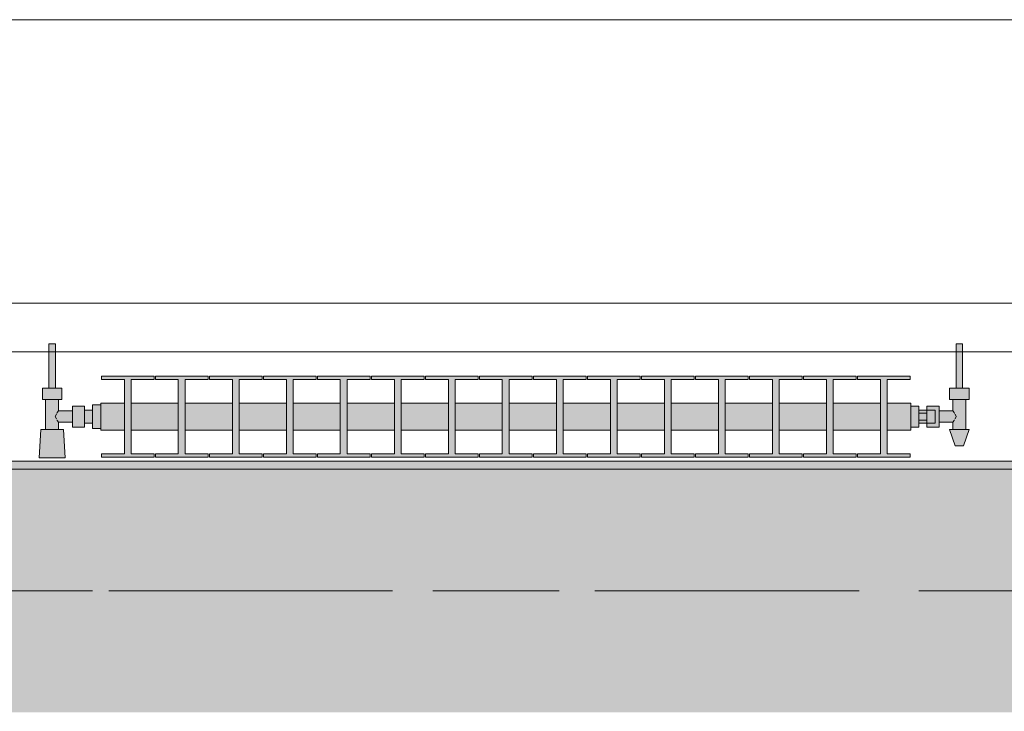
# Model space of a CAD drawing. Header units: metres. Extents: x -3.6 to 84.5, y -11 to 16.8.
# Tile 150 of 256: x 16.07 to 17.286, y 13.001 to 13.855. Entities that reach past the tile are written whole.
import ezdxf

# ---------------------------------------------------------------- set-up
doc = ezdxf.new("R2010")
doc.units = ezdxf.units.M
doc.header["$MEASUREMENT"] = 0
doc.linetypes.add('Achse', pattern=[0.2, 0.1, -0.05, 0, -0.05])
doc.linetypes.add('Strichlinie doppelt', pattern=[0.546806, 0.264583, -0.105833, 0.070556, -0.105833])
for name, color, linetype in [('451 - Universal.Achsen Raster', 7, 'Continuous'), ('604 - Struktur.Wand Aussen', 7, 'Continuous'), ('608 - Struktur.Träger', 7, 'Continuous'), ('801 - HKLSE.Heizung_ Klima_ Lüftung', 7, 'Continuous'), ('Neubau_653 - Abdeckung.TB Verkofferung', 7, 'Continuous')]:
    doc.layers.add(name, color=color, linetype=linetype)

msp = doc.modelspace()

# ---------------------------------------------------------------- hatches: boundary and pattern name
at = {"layer": '608 - Struktur.Träger', "linetype": 'Continuous', "lineweight": 0, "true_color": 0x000000}
h = msp.add_hatch(dxfattribs=at)
h.set_pattern_fill('Beton__Stahlbeton_0001', color=18, style=0, pattern_type=2)
h.set_pattern_definition([(45, (0, 0), (-0.0848528, 0.0848528), []), (45, (-0.04243, 0.04243), (-0.0848528, 0.0848528), [0.09, -0.03])])
h.paths.add_polyline_path([(15.09, 13.3), (14.78, 13.3), (14.78, 13), (15.09, 13), (18.37, 13), (18.69, 13), (21.97, 13), (22.29, 13), (25.57, 13), (25.89, 13), (29.17, 13), (29.49, 13), (32.77, 13), (33.09, 13), (36.37, 13), (36.69, 13), (39.97, 13), (40.29, 13), (43.57, 13), (43.89, 13), (47.17, 13), (47.48, 13), (47.48, 13.3), (47.17, 13.3), (43.89, 13.3), (43.57, 13.3), (40.29, 13.3), (39.97, 13.3), (36.69, 13.3), (36.37, 13.3), (33.09, 13.3), (32.77, 13.3), (29.49, 13.3), (29.17, 13.3), (25.89, 13.3), (25.57, 13.3), (22.29, 13.3), (21.97, 13.3), (18.69, 13.3), (18.37, 13.3)])
h = msp.add_hatch(dxfattribs=at)
h.set_pattern_fill('Gips_0001', color=18, style=0, pattern_type=2)
h.set_pattern_definition([(45, (0, 0), (-0.01767767, 0.01767767), [0, -0.025])])
h.paths.add_polyline_path([(15.09, 13.31), (15.09, 13.3), (18.37, 13.3), (18.37, 13.31)])
at = {"layer": '801 - HKLSE.Heizung_ Klima_ Lüftung', "linetype": 'Continuous', "lineweight": 0, "true_color": 0x3a3a3a}
for points in [[(16.17, 13.3503), (16.17, 13.3797), (16.16, 13.3797), (16.16, 13.373), (16.15, 13.373), (16.15, 13.378), (16.135, 13.378), (16.135, 13.372), (16.118, 13.372), (16.118, 13.386), (16.122, 13.386), (16.122, 13.4), (16.114, 13.4), (16.114, 13.455), (16.106, 13.455), (16.106, 13.4), (16.098, 13.4), (16.098, 13.386), (16.102, 13.386), (16.102, 13.349), (16.096, 13.349), (16.094, 13.314), (16.126, 13.314), (16.124, 13.349), (16.118, 13.349), (16.118, 13.358), (16.135, 13.358), (16.135, 13.352), (16.15, 13.352), (16.15, 13.357), (16.16, 13.357), (16.16, 13.3503)], [(17.17, 13.352), (17.18, 13.352), (17.18, 13.357), (17.19, 13.357), (17.19, 13.352), (17.205, 13.352), (17.205, 13.358), (17.222, 13.358), (17.222, 13.349), (17.218, 13.349), (17.225, 13.329), (17.235, 13.329), (17.242, 13.349), (17.238, 13.349), (17.238, 13.386), (17.242, 13.386), (17.242, 13.4), (17.234, 13.4), (17.234, 13.455), (17.226, 13.455), (17.226, 13.4), (17.218, 13.4), (17.218, 13.386), (17.222, 13.386), (17.222, 13.372), (17.205, 13.372), (17.205, 13.378), (17.19, 13.378), (17.19, 13.373), (17.18, 13.373), (17.18, 13.378), (17.17, 13.378)], [(16.17, 13.3817), (16.17, 13.3483), (16.1992, 13.3483), (16.1992, 13.3192), (16.1708, 13.3192), (16.1708, 13.315), (16.2358, 13.315), (16.2358, 13.3192), (16.2075, 13.3192), (16.2075, 13.3483), (16.2658, 13.3483), (16.2658, 13.3192), (16.2375, 13.3192), (16.2375, 13.315), (16.3025, 13.315), (16.3025, 13.3192), (16.2742, 13.3192), (16.2742, 13.3483), (16.3325, 13.3483), (16.3325, 13.3192), (16.3042, 13.3192), (16.3042, 13.315), (16.3692, 13.315), (16.3692, 13.3192), (16.3408, 13.3192), (16.3408, 13.3483), (16.3992, 13.3483), (16.3992, 13.3192), (16.3708, 13.3192), (16.3708, 13.315), (16.4358, 13.315), (16.4358, 13.3192), (16.4075, 13.3192), (16.4075, 13.3483), (16.4658, 13.3483), (16.4658, 13.3192), (16.4375, 13.3192), (16.4375, 13.315), (16.5025, 13.315), (16.5025, 13.3192), (16.4742, 13.3192), (16.4742, 13.3483), (16.5325, 13.3483), (16.5325, 13.3192), (16.5042, 13.3192), (16.5042, 13.315), (16.5692, 13.315), (16.5692, 13.3192), (16.5408, 13.3192), (16.5408, 13.3483), (16.5992, 13.3483), (16.5992, 13.3192), (16.5708, 13.3192), (16.5708, 13.315), (16.6358, 13.315), (16.6358, 13.3192), (16.6075, 13.3192), (16.6075, 13.3483), (16.6658, 13.3483), (16.6658, 13.3192), (16.6375, 13.3192), (16.6375, 13.315), (16.7025, 13.315), (16.7025, 13.3192), (16.6742, 13.3192), (16.6742, 13.3483), (16.7325, 13.3483), (16.7325, 13.3192), (16.7042, 13.3192), (16.7042, 13.315), (16.7692, 13.315), (16.7692, 13.3192), (16.7408, 13.3192), (16.7408, 13.3483), (16.7992, 13.3483), (16.7992, 13.3192), (16.7708, 13.3192), (16.7708, 13.315), (16.8358, 13.315), (16.8358, 13.3192), (16.8075, 13.3192), (16.8075, 13.3483), (16.8658, 13.3483), (16.8658, 13.3192), (16.8375, 13.3192), (16.8375, 13.315), (16.9025, 13.315), (16.9025, 13.3192), (16.8742, 13.3192), (16.8742, 13.3483), (16.9325, 13.3483), (16.9325, 13.3192), (16.9042, 13.3192), (16.9042, 13.315), (16.9692, 13.315), (16.9692, 13.3192), (16.9408, 13.3192), (16.9408, 13.3483), (16.9992, 13.3483), (16.9992, 13.3192), (16.9708, 13.3192), (16.9708, 13.315), (17.0358, 13.315), (17.0358, 13.3192), (17.0075, 13.3192), (17.0075, 13.3483), (17.0658, 13.3483), (17.0658, 13.3192), (17.0375, 13.3192), (17.0375, 13.315), (17.1025, 13.315), (17.1025, 13.3192), (17.0742, 13.3192), (17.0742, 13.3483), (17.1325, 13.3483), (17.1325, 13.3192), (17.1042, 13.3192), (17.1042, 13.315), (17.1692, 13.315), (17.1692, 13.3192), (17.1408, 13.3192), (17.1408, 13.3483), (17.17, 13.3483), (17.17, 13.3817), (17.1408, 13.3817), (17.1408, 13.4108), (17.1692, 13.4108), (17.1692, 13.415), (17.1042, 13.415), (17.1042, 13.4108), (17.1325, 13.4108), (17.1325, 13.3817), (17.0742, 13.3817), (17.0742, 13.4108), (17.1025, 13.4108), (17.1025, 13.415), (17.0375, 13.415), (17.0375, 13.4108), (17.0658, 13.4108), (17.0658, 13.3817), (17.0075, 13.3817), (17.0075, 13.4108), (17.0358, 13.4108), (17.0358, 13.415), (16.9708, 13.415), (16.9708, 13.4108), (16.9992, 13.4108), (16.9992, 13.3817), (16.9408, 13.3817), (16.9408, 13.4108), (16.9692, 13.4108), (16.9692, 13.415), (16.9042, 13.415), (16.9042, 13.4108), (16.9325, 13.4108), (16.9325, 13.3817), (16.8742, 13.3817), (16.8742, 13.4108), (16.9025, 13.4108), (16.9025, 13.415), (16.8375, 13.415), (16.8375, 13.4108), (16.8658, 13.4108), (16.8658, 13.3817), (16.8075, 13.3817), (16.8075, 13.4108), (16.8358, 13.4108), (16.8358, 13.415), (16.7708, 13.415), (16.7708, 13.4108), (16.7992, 13.4108), (16.7992, 13.3817), (16.7408, 13.3817), (16.7408, 13.4108), (16.7692, 13.4108), (16.7692, 13.415), (16.7042, 13.415), (16.7042, 13.4108), (16.7325, 13.4108), (16.7325, 13.3817), (16.6742, 13.3817), (16.6742, 13.4108), (16.7025, 13.4108), (16.7025, 13.415), (16.6375, 13.415), (16.6375, 13.4108), (16.6658, 13.4108), (16.6658, 13.3817), (16.6075, 13.3817), (16.6075, 13.4108), (16.6358, 13.4108), (16.6358, 13.415), (16.5708, 13.415), (16.5708, 13.4108), (16.5992, 13.4108), (16.5992, 13.3817), (16.5408, 13.3817), (16.5408, 13.4108), (16.5692, 13.4108), (16.5692, 13.415), (16.5042, 13.415), (16.5042, 13.4108), (16.5325, 13.4108), (16.5325, 13.3817), (16.4742, 13.3817), (16.4742, 13.4108), (16.5025, 13.4108), (16.5025, 13.415), (16.4375, 13.415), (16.4375, 13.4108), (16.4658, 13.4108), (16.4658, 13.3817), (16.4075, 13.3817), (16.4075, 13.4108), (16.4358, 13.4108), (16.4358, 13.415), (16.3708, 13.415), (16.3708, 13.4108), (16.3992, 13.4108), (16.3992, 13.3817), (16.3408, 13.3817), (16.3408, 13.4108), (16.3692, 13.4108), (16.3692, 13.415), (16.3042, 13.415), (16.3042, 13.4108), (16.3325, 13.4108), (16.3325, 13.3817), (16.2742, 13.3817), (16.2742, 13.4108), (16.3025, 13.4108), (16.3025, 13.415), (16.2375, 13.415), (16.2375, 13.4108), (16.2658, 13.4108), (16.2658, 13.3817), (16.2075, 13.3817), (16.2075, 13.4108), (16.2358, 13.4108), (16.2358, 13.415), (16.1708, 13.415), (16.1708, 13.4108), (16.1992, 13.4108), (16.1992, 13.3817)]]:
    msp.add_hatch(color=250, dxfattribs=at).paths.add_polyline_path(points)

# ---------------------------------------------------------------- linework, layer by layer
at = {"layer": '451 - Universal.Achsen Raster', "color": 160, "linetype": 'Strichlinie doppelt', "lineweight": 9, "true_color": 0x3232ff}
msp.add_line((64.935, 13.15), (-3.175, 13.15), dxfattribs=at)
at = {"layer": '604 - Struktur.Wand Aussen', "color": 7, "linetype": 'Continuous', "lineweight": 13}
for p, q in [((17.94, 13.855), (15.54, 13.855)), ((15.54, 13.445), (17.94, 13.445))]:
    msp.add_line(p, q, dxfattribs=at)
at = {"layer": '608 - Struktur.Träger', "color": 7, "linetype": 'Continuous', "lineweight": 13}
for p, q in [((14.78, 13.31), (47.48, 13.31)), ((18.37, 13.3), (15.09, 13.3))]:
    msp.add_line(p, q, dxfattribs=at)
at = {"layer": '608 - Struktur.Träger', "color": 7, "linetype": 'Continuous', "lineweight": 5}
msp.add_line((18.37, 13.31), (15.09, 13.31), dxfattribs=at)
at = {"layer": '608 - Struktur.Träger', "color": 7, "linetype": 'Achse', "lineweight": 9}
msp.add_line((14.78, 13.15), (47.48, 13.15), dxfattribs=at)
at = {"layer": '801 - HKLSE.Heizung_ Klima_ Lüftung', "color": 7, "linetype": 'Continuous', "lineweight": 5, "true_color": 0xebebeb}
for p, q in [((16.1072, 13.455), (16.106, 13.455)), ((16.106, 13.455), (16.106, 13.4)), ((16.11, 13.455), (16.1072, 13.455)), ((16.1128, 13.455), (16.11, 13.455)), ((16.114, 13.455), (16.1128, 13.455)), ((16.114, 13.455), (16.114, 13.4)), ((17.226, 13.455), (17.2272, 13.455)), ((17.226, 13.455), (17.226, 13.4)), ((17.2272, 13.455), (17.23, 13.455)), ((17.23, 13.455), (17.2328, 13.455)), ((17.2328, 13.455), (17.234, 13.455)), ((17.234, 13.455), (17.234, 13.4)), ((16.1708, 13.415), (16.1708, 13.4108)), ((16.2358, 13.415), (16.1708, 13.415)), ((16.1708, 13.415), (16.1708, 13.4108)), ((16.1708, 13.4108), (16.1992, 13.4108)), ((16.1992, 13.4108), (16.1992, 13.3192)), ((16.2075, 13.3192), (16.2075, 13.4108)), ((16.2075, 13.4108), (16.2358, 13.4108)), ((16.2358, 13.4108), (16.2358, 13.415)), ((16.2375, 13.415), (16.2375, 13.4108)), ((16.3025, 13.415), (16.2375, 13.415)), ((16.2375, 13.415), (16.2375, 13.4108)), ((16.2375, 13.4108), (16.2658, 13.4108)), ((16.2658, 13.4108), (16.2658, 13.3192)), ((16.2742, 13.3192), (16.2742, 13.4108)), ((16.2742, 13.4108), (16.3025, 13.4108)), ((16.3025, 13.4108), (16.3025, 13.415)), ((16.3025, 13.4108), (16.3025, 13.415)), ((16.3692, 13.415), (16.3042, 13.415)), ((16.3042, 13.415), (16.3042, 13.4108)), ((16.3042, 13.4108), (16.3325, 13.4108)), ((16.3325, 13.4108), (16.3325, 13.3192)), ((16.3408, 13.3192), (16.3408, 13.4108)), ((16.3408, 13.4108), (16.3692, 13.4108)), ((16.3692, 13.4108), (16.3692, 13.415)), ((16.3692, 13.4108), (16.3692, 13.415)), ((16.4358, 13.415), (16.3708, 13.415)), ((16.3708, 13.415), (16.3708, 13.4108)), ((16.3708, 13.4108), (16.3992, 13.4108)), ((16.3992, 13.4108), (16.3992, 13.3192)), ((16.4075, 13.3192), (16.4075, 13.4108)), ((16.4075, 13.4108), (16.4358, 13.4108)), ((16.4358, 13.4108), (16.4358, 13.415)), ((16.4375, 13.415), (16.4375, 13.4108)), ((16.5025, 13.415), (16.4375, 13.415)), ((16.4375, 13.415), (16.4375, 13.4108)), ((16.4375, 13.4108), (16.4658, 13.4108)), ((16.4658, 13.4108), (16.4658, 13.3192)), ((16.4742, 13.3192), (16.4742, 13.4108)), ((16.4742, 13.4108), (16.5025, 13.4108)), ((16.5025, 13.4108), (16.5025, 13.415)), ((16.5025, 13.4108), (16.5025, 13.415)), ((16.5692, 13.415), (16.5042, 13.415)), ((16.5042, 13.415), (16.5042, 13.4108)), ((16.5042, 13.4108), (16.5325, 13.4108)), ((16.5325, 13.4108), (16.5325, 13.3192)), ((16.5408, 13.3192), (16.5408, 13.4108)), ((16.5408, 13.4108), (16.5692, 13.4108)), ((16.5692, 13.4108), (16.5692, 13.415)), ((16.5708, 13.415), (16.5708, 13.4108)), ((16.6358, 13.415), (16.5708, 13.415)), ((16.5708, 13.415), (16.5708, 13.4108)), ((16.5708, 13.4108), (16.5992, 13.4108)), ((16.5992, 13.4108), (16.5992, 13.3192)), ((16.6075, 13.3192), (16.6075, 13.4108)), ((16.6075, 13.4108), (16.6358, 13.4108)), ((16.6358, 13.4108), (16.6358, 13.415)), ((16.7025, 13.415), (16.6375, 13.415)), ((16.6375, 13.415), (16.6375, 13.4108)), ((16.6375, 13.4108), (16.6658, 13.4108)), ((16.6658, 13.4108), (16.6658, 13.3192)), ((16.6742, 13.3192), (16.6742, 13.4108)), ((16.6742, 13.4108), (16.7025, 13.4108)), ((16.7025, 13.4108), (16.7025, 13.415)), ((16.7025, 13.4108), (16.7025, 13.415)), ((16.7692, 13.415), (16.7042, 13.415)), ((16.7042, 13.415), (16.7042, 13.4108)), ((16.7042, 13.4108), (16.7325, 13.4108)), ((16.7325, 13.4108), (16.7325, 13.3192)), ((16.7408, 13.3192), (16.7408, 13.4108)), ((16.7408, 13.4108), (16.7692, 13.4108)), ((16.7692, 13.4108), (16.7692, 13.415)), ((16.7692, 13.4108), (16.7692, 13.415)), ((16.7708, 13.415), (16.7708, 13.4108)), ((16.8358, 13.415), (16.7708, 13.415)), ((16.7708, 13.415), (16.7708, 13.4108)), ((16.7708, 13.4108), (16.7992, 13.4108)), ((16.7992, 13.4108), (16.7992, 13.3192)), ((16.8075, 13.3192), (16.8075, 13.4108)), ((16.8075, 13.4108), (16.8358, 13.4108)), ((16.8358, 13.4108), (16.8358, 13.415)), ((16.9025, 13.415), (16.8375, 13.415)), ((16.8375, 13.415), (16.8375, 13.4108)), ((16.8375, 13.4108), (16.8658, 13.4108)), ((16.8658, 13.4108), (16.8658, 13.3192)), ((16.8742, 13.3192), (16.8742, 13.4108)), ((16.8742, 13.4108), (16.9025, 13.4108)), ((16.9025, 13.4108), (16.9025, 13.415)), ((16.9692, 13.415), (16.9042, 13.415)), ((16.9042, 13.415), (16.9042, 13.4108)), ((16.9042, 13.4108), (16.9325, 13.4108)), ((16.9325, 13.4108), (16.9325, 13.3192)), ((16.9408, 13.3192), (16.9408, 13.4108)), ((16.9408, 13.4108), (16.9692, 13.4108)), ((16.9692, 13.4108), (16.9692, 13.415)), ((16.9692, 13.4108), (16.9692, 13.415)), ((16.9708, 13.415), (16.9708, 13.4108)), ((17.0358, 13.415), (16.9708, 13.415)), ((16.9708, 13.415), (16.9708, 13.4108)), ((16.9708, 13.4108), (16.9992, 13.4108)), ((16.9992, 13.4108), (16.9992, 13.3192)), ((17.0075, 13.3192), (17.0075, 13.4108)), ((17.0075, 13.4108), (17.0358, 13.4108)), ((17.0358, 13.4108), (17.0358, 13.415)), ((17.0375, 13.415), (17.0375, 13.4108)), ((17.1025, 13.415), (17.0375, 13.415)), ((17.0375, 13.415), (17.0375, 13.4108)), ((17.0375, 13.4108), (17.0658, 13.4108)), ((17.0658, 13.4108), (17.0658, 13.3192)), ((17.0742, 13.3192), (17.0742, 13.4108)), ((17.0742, 13.4108), (17.1025, 13.4108)), ((17.1025, 13.4108), (17.1025, 13.415)), ((17.1025, 13.4108), (17.1025, 13.415)), ((17.1042, 13.415), (17.1042, 13.4108)), ((17.1692, 13.415), (17.1042, 13.415)), ((17.1042, 13.415), (17.1042, 13.4108)), ((17.1042, 13.4108), (17.1325, 13.4108)), ((17.1325, 13.4108), (17.1325, 13.3192)), ((17.1408, 13.3192), (17.1408, 13.4108)), ((17.1408, 13.4108), (17.1692, 13.4108)), ((17.1692, 13.4108), (17.1692, 13.415)), ((16.104, 13.4), (16.098, 13.4)), ((16.098, 13.4), (16.098, 13.386)), ((16.116, 13.4), (16.104, 13.4)), ((16.1072, 13.4), (16.106, 13.4)), ((16.11, 13.4), (16.1072, 13.4)), ((16.1128, 13.4), (16.11, 13.4)), ((16.114, 13.4), (16.1128, 13.4)), ((16.122, 13.4), (16.116, 13.4)), ((16.122, 13.4), (16.122, 13.386)), ((17.218, 13.4), (17.224, 13.4)), ((17.218, 13.4), (17.218, 13.386)), ((17.224, 13.4), (17.236, 13.4)), ((17.226, 13.4), (17.2272, 13.4)), ((17.2272, 13.4), (17.23, 13.4)), ((17.23, 13.4), (17.2328, 13.4)), ((17.2328, 13.4), (17.234, 13.4)), ((17.236, 13.4), (17.242, 13.4)), ((17.242, 13.4), (17.242, 13.386)), ((16.104, 13.386), (16.098, 13.386)), ((16.102, 13.386), (16.102, 13.349)), ((16.116, 13.386), (16.104, 13.386)), ((16.122, 13.386), (16.116, 13.386)), ((16.118, 13.386), (16.118, 13.372)), ((17.218, 13.386), (17.224, 13.386)), ((17.222, 13.386), (17.222, 13.372)), ((17.224, 13.386), (17.236, 13.386)), ((17.236, 13.386), (17.242, 13.386)), ((17.238, 13.386), (17.238, 13.349)), ((16.118, 13.372), (16.1163, 13.3699)), ((16.118, 13.372), (16.135, 13.372)), ((16.135, 13.378), (16.135, 13.3715)), ((16.135, 13.378), (16.15, 13.378)), ((16.135, 13.3715), (16.135, 13.3585)), ((16.15, 13.378), (16.15, 13.3715)), ((16.15, 13.373), (16.16, 13.373)), ((16.15, 13.3715), (16.15, 13.3585)), ((16.16, 13.3797), (16.16, 13.365)), ((16.16, 13.3797), (16.17, 13.3797)), ((16.16, 13.3797), (16.16, 13.365)), ((16.16, 13.3797), (16.17, 13.3797)), ((16.16, 13.373), (16.16, 13.3707)), ((16.17, 13.3817), (16.17, 13.3768)), ((16.17, 13.3817), (16.1992, 13.3817)), ((16.17, 13.3768), (16.17, 13.365)), ((16.2075, 13.3817), (16.2658, 13.3817)), ((16.2742, 13.3817), (16.3325, 13.3817)), ((16.3408, 13.3817), (16.3992, 13.3817)), ((16.4075, 13.3817), (16.4658, 13.3817)), ((16.4742, 13.3817), (16.5325, 13.3817)), ((16.5408, 13.3817), (16.5992, 13.3817)), ((16.6075, 13.3817), (16.6658, 13.3817)), ((16.6742, 13.3817), (16.7325, 13.3817)), ((16.7408, 13.3817), (16.7992, 13.3817)), ((16.8075, 13.3817), (16.8658, 13.3817)), ((16.8742, 13.3817), (16.9325, 13.3817)), ((16.9408, 13.3817), (16.9992, 13.3817)), ((17.0075, 13.3817), (17.0658, 13.3817)), ((17.0742, 13.3817), (17.1325, 13.3817)), ((17.1408, 13.3817), (17.17, 13.3817)), ((17.17, 13.3817), (17.17, 13.3768)), ((17.17, 13.378), (17.18, 13.378)), ((17.17, 13.3768), (17.17, 13.365)), ((17.18, 13.378), (17.18, 13.365)), ((17.19, 13.373), (17.18, 13.373)), ((17.19, 13.373), (17.19, 13.378)), ((17.19, 13.378), (17.19, 13.3715)), ((17.205, 13.378), (17.19, 13.378)), ((17.19, 13.373), (17.19, 13.3707)), ((17.19, 13.373), (17.2, 13.373)), ((17.19, 13.373), (17.19, 13.3707)), ((17.19, 13.3715), (17.19, 13.3693)), ((17.2, 13.373), (17.2, 13.3707)), ((17.205, 13.378), (17.205, 13.3715)), ((17.222, 13.372), (17.205, 13.372)), ((17.205, 13.3715), (17.205, 13.3585)), ((17.222, 13.372), (17.2237, 13.3699)), ((16.1153, 13.3679), (16.1139, 13.365)), ((16.1139, 13.365), (16.1153, 13.3621)), ((16.1163, 13.3699), (16.1158, 13.3689)), ((16.1158, 13.3611), (16.1163, 13.3601)), ((16.1163, 13.3601), (16.118, 13.358)), ((16.16, 13.3707), (16.16, 13.365)), ((16.16, 13.365), (16.16, 13.3503)), ((16.16, 13.365), (16.16, 13.3503)), ((16.16, 13.365), (16.16, 13.3593)), ((16.16, 13.3593), (16.16, 13.357)), ((16.17, 13.365), (16.17, 13.3532)), ((17.17, 13.365), (17.17, 13.3532)), ((17.18, 13.3693), (17.19, 13.3693)), ((17.18, 13.365), (17.18, 13.352)), ((17.18, 13.3607), (17.19, 13.3607)), ((17.19, 13.3707), (17.19, 13.365)), ((17.19, 13.3707), (17.19, 13.3693)), ((17.19, 13.3693), (17.19, 13.365)), ((17.19, 13.365), (17.19, 13.3607)), ((17.19, 13.365), (17.19, 13.3593)), ((17.19, 13.3607), (17.19, 13.3585)), ((17.19, 13.3607), (17.19, 13.3593)), ((17.19, 13.3593), (17.19, 13.357)), ((17.19, 13.3593), (17.19, 13.357)), ((17.2, 13.3707), (17.2, 13.365)), ((17.2, 13.365), (17.2, 13.3593)), ((17.2, 13.3593), (17.2, 13.357)), ((17.2237, 13.3601), (17.222, 13.358)), ((17.2237, 13.3699), (17.2242, 13.3689)), ((17.2242, 13.3611), (17.2237, 13.3601)), ((17.2247, 13.3679), (17.2261, 13.365)), ((17.2261, 13.365), (17.2247, 13.3621)), ((16.096, 13.349), (16.094, 13.314)), ((16.1001, 13.349), (16.096, 13.349)), ((16.11, 13.349), (16.1001, 13.349)), ((16.1199, 13.349), (16.11, 13.349)), ((16.118, 13.358), (16.118, 13.349)), ((16.118, 13.358), (16.135, 13.358)), ((16.124, 13.349), (16.1199, 13.349)), ((16.124, 13.349), (16.126, 13.314)), ((16.135, 13.3585), (16.135, 13.352)), ((16.135, 13.352), (16.15, 13.352)), ((16.15, 13.3585), (16.15, 13.352)), ((16.15, 13.357), (16.16, 13.357)), ((16.16, 13.3503), (16.17, 13.3503)), ((16.16, 13.3503), (16.17, 13.3503)), ((16.16, 13.3503), (16.17, 13.3503)), ((16.16, 13.3503), (16.17, 13.3503)), ((16.17, 13.3532), (16.17, 13.3483)), ((16.17, 13.3483), (16.1992, 13.3483)), ((16.2075, 13.3483), (16.2658, 13.3483)), ((16.2742, 13.3483), (16.3325, 13.3483)), ((16.3408, 13.3483), (16.3992, 13.3483)), ((16.4075, 13.3483), (16.4658, 13.3483)), ((16.4742, 13.3483), (16.5325, 13.3483)), ((16.5408, 13.3483), (16.5992, 13.3483)), ((16.6075, 13.3483), (16.6658, 13.3483)), ((16.6742, 13.3483), (16.7325, 13.3483)), ((16.7408, 13.3483), (16.7992, 13.3483)), ((16.8075, 13.3483), (16.8658, 13.3483)), ((16.8742, 13.3483), (16.9325, 13.3483)), ((16.9408, 13.3483), (16.9992, 13.3483)), ((17.0075, 13.3483), (17.0658, 13.3483)), ((17.0742, 13.3483), (17.1325, 13.3483)), ((17.1408, 13.3483), (17.17, 13.3483)), ((17.17, 13.3532), (17.17, 13.3483)), ((17.17, 13.352), (17.18, 13.352)), ((17.17, 13.352), (17.18, 13.352)), ((17.17, 13.352), (17.18, 13.352)), ((17.17, 13.352), (17.18, 13.352)), ((17.19, 13.357), (17.18, 13.357)), ((17.19, 13.3585), (17.19, 13.352)), ((17.19, 13.357), (17.2, 13.357)), ((17.19, 13.352), (17.19, 13.357)), ((17.205, 13.352), (17.19, 13.352)), ((17.205, 13.3585), (17.205, 13.352)), ((17.222, 13.358), (17.205, 13.358)), ((17.218, 13.349), (17.2215, 13.349)), ((17.218, 13.349), (17.225, 13.329)), ((17.2215, 13.349), (17.23, 13.349)), ((17.222, 13.358), (17.222, 13.349)), ((17.23, 13.349), (17.2385, 13.349)), ((17.242, 13.349), (17.235, 13.329)), ((17.2385, 13.349), (17.242, 13.349)), ((17.225, 13.329), (17.2265, 13.329)), ((17.2265, 13.329), (17.23, 13.329)), ((17.23, 13.329), (17.2335, 13.329)), ((17.2335, 13.329), (17.235, 13.329)), ((16.0987, 13.314), (16.094, 13.314)), ((16.094, 13.314), (16.0987, 13.314)), ((16.11, 13.314), (16.0987, 13.314)), ((16.0987, 13.314), (16.11, 13.314)), ((16.1213, 13.314), (16.11, 13.314)), ((16.11, 13.314), (16.1213, 13.314)), ((16.1213, 13.314), (16.126, 13.314)), ((16.126, 13.314), (16.1213, 13.314)), ((16.1708, 13.3192), (16.1708, 13.315)), ((16.1992, 13.3192), (16.1708, 13.3192)), ((16.1708, 13.3192), (16.1708, 13.315)), ((16.1708, 13.315), (16.2358, 13.315)), ((16.1708, 13.315), (16.2358, 13.315)), ((16.2358, 13.3192), (16.2075, 13.3192)), ((16.2358, 13.315), (16.2358, 13.3192)), ((16.2375, 13.3192), (16.2375, 13.315)), ((16.2658, 13.3192), (16.2375, 13.3192)), ((16.2375, 13.3192), (16.2375, 13.315)), ((16.2375, 13.315), (16.3025, 13.315)), ((16.2375, 13.315), (16.3025, 13.315)), ((16.3025, 13.3192), (16.2742, 13.3192)), ((16.3025, 13.315), (16.3025, 13.3192)), ((16.3025, 13.315), (16.3025, 13.3192)), ((16.3325, 13.3192), (16.3042, 13.3192)), ((16.3042, 13.3192), (16.3042, 13.315)), ((16.3042, 13.315), (16.3692, 13.315)), ((16.3042, 13.315), (16.3692, 13.315)), ((16.3692, 13.3192), (16.3408, 13.3192)), ((16.3692, 13.315), (16.3692, 13.3192)), ((16.3692, 13.315), (16.3692, 13.3192)), ((16.3992, 13.3192), (16.3708, 13.3192)), ((16.3708, 13.3192), (16.3708, 13.315)), ((16.3708, 13.315), (16.4358, 13.315)), ((16.3708, 13.315), (16.4358, 13.315)), ((16.4358, 13.3192), (16.4075, 13.3192)), ((16.4358, 13.315), (16.4358, 13.3192)), ((16.4375, 13.3192), (16.4375, 13.315)), ((16.4658, 13.3192), (16.4375, 13.3192)), ((16.4375, 13.3192), (16.4375, 13.315)), ((16.4375, 13.315), (16.5025, 13.315)), ((16.4375, 13.315), (16.5025, 13.315)), ((16.5025, 13.3192), (16.4742, 13.3192)), ((16.5025, 13.315), (16.5025, 13.3192)), ((16.5025, 13.315), (16.5025, 13.3192)), ((16.5325, 13.3192), (16.5042, 13.3192)), ((16.5042, 13.3192), (16.5042, 13.315)), ((16.5042, 13.315), (16.5692, 13.315)), ((16.5042, 13.315), (16.5692, 13.315)), ((16.5692, 13.3192), (16.5408, 13.3192)), ((16.5692, 13.315), (16.5692, 13.3192)), ((16.5708, 13.3192), (16.5708, 13.315)), ((16.5992, 13.3192), (16.5708, 13.3192)), ((16.5708, 13.3192), (16.5708, 13.315)), ((16.5708, 13.315), (16.6358, 13.315)), ((16.5708, 13.315), (16.6358, 13.315)), ((16.6358, 13.3192), (16.6075, 13.3192)), ((16.6358, 13.315), (16.6358, 13.3192)), ((16.6658, 13.3192), (16.6375, 13.3192)), ((16.6375, 13.3192), (16.6375, 13.315)), ((16.6375, 13.315), (16.7025, 13.315)), ((16.6375, 13.315), (16.7025, 13.315)), ((16.7025, 13.3192), (16.6742, 13.3192)), ((16.7025, 13.315), (16.7025, 13.3192)), ((16.7025, 13.315), (16.7025, 13.3192)), ((16.7325, 13.3192), (16.7042, 13.3192)), ((16.7042, 13.3192), (16.7042, 13.315)), ((16.7042, 13.315), (16.7692, 13.315)), ((16.7042, 13.315), (16.7692, 13.315)), ((16.7692, 13.3192), (16.7408, 13.3192)), ((16.7692, 13.315), (16.7692, 13.3192)), ((16.7692, 13.315), (16.7692, 13.3192)), ((16.7708, 13.3192), (16.7708, 13.315)), ((16.7992, 13.3192), (16.7708, 13.3192)), ((16.7708, 13.3192), (16.7708, 13.315)), ((16.7708, 13.315), (16.8358, 13.315)), ((16.7708, 13.315), (16.8358, 13.315)), ((16.8358, 13.3192), (16.8075, 13.3192)), ((16.8358, 13.315), (16.8358, 13.3192)), ((16.8658, 13.3192), (16.8375, 13.3192)), ((16.8375, 13.3192), (16.8375, 13.315)), ((16.8375, 13.315), (16.9025, 13.315)), ((16.8375, 13.315), (16.9025, 13.315)), ((16.9025, 13.3192), (16.8742, 13.3192)), ((16.9025, 13.315), (16.9025, 13.3192)), ((16.9325, 13.3192), (16.9042, 13.3192)), ((16.9042, 13.3192), (16.9042, 13.315)), ((16.9042, 13.315), (16.9692, 13.315)), ((16.9042, 13.315), (16.9692, 13.315)), ((16.9692, 13.3192), (16.9408, 13.3192)), ((16.9692, 13.315), (16.9692, 13.3192)), ((16.9692, 13.315), (16.9692, 13.3192)), ((16.9708, 13.3192), (16.9708, 13.315)), ((16.9992, 13.3192), (16.9708, 13.3192)), ((16.9708, 13.3192), (16.9708, 13.315)), ((16.9708, 13.315), (17.0358, 13.315)), ((16.9708, 13.315), (17.0358, 13.315)), ((17.0358, 13.3192), (17.0075, 13.3192)), ((17.0358, 13.315), (17.0358, 13.3192)), ((17.0375, 13.3192), (17.0375, 13.315)), ((17.0658, 13.3192), (17.0375, 13.3192)), ((17.0375, 13.3192), (17.0375, 13.315)), ((17.0375, 13.315), (17.1025, 13.315)), ((17.0375, 13.315), (17.1025, 13.315)), ((17.1025, 13.3192), (17.0742, 13.3192)), ((17.1025, 13.315), (17.1025, 13.3192)), ((17.1025, 13.315), (17.1025, 13.3192)), ((17.1042, 13.3192), (17.1042, 13.315)), ((17.1325, 13.3192), (17.1042, 13.3192)), ((17.1042, 13.3192), (17.1042, 13.315)), ((17.1042, 13.315), (17.1692, 13.315)), ((17.1042, 13.315), (17.1692, 13.315)), ((17.1692, 13.3192), (17.1408, 13.3192)), ((17.1692, 13.315), (17.1692, 13.3192))]:
    msp.add_line(p, q, dxfattribs=at)
at = {"layer": 'Neubau_653 - Abdeckung.TB Verkofferung', "color": 1, "linetype": 'Continuous', "lineweight": 9}
msp.add_line((15.11, 13.505), (47.24, 13.505), dxfattribs=at)

doc.saveas('drawing.dxf')
